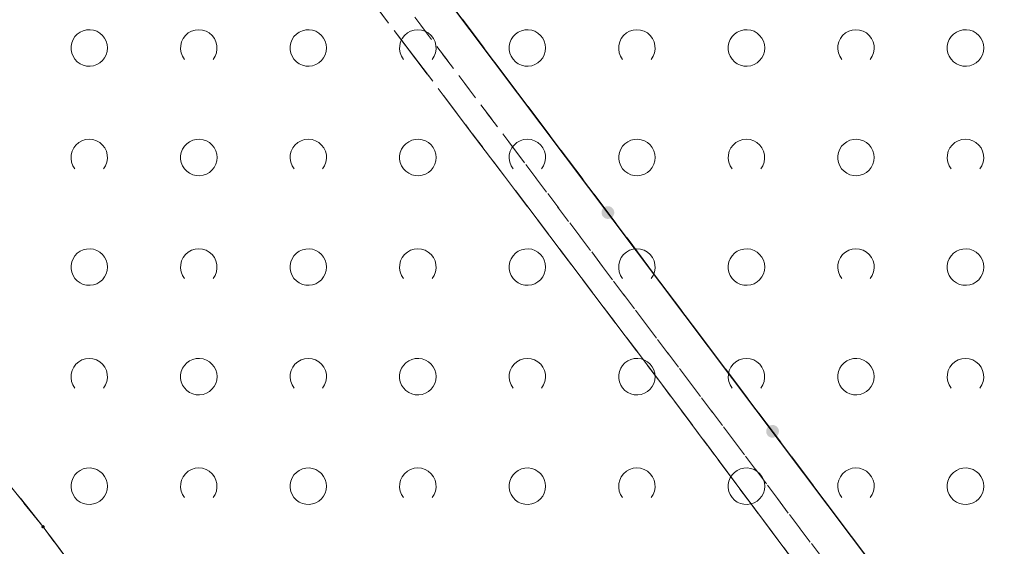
# Model space of a CAD drawing. Extents: x 5474185 to 5474933, y 5916077 to 5916824.
# Tile 35 of 256: x 5474306 to 5474333, y 5916579 to 5916593. Entities that reach past the tile are written whole.
import ezdxf

# ---------------------------------------------------------------- set-up
doc = ezdxf.new("R2010")
doc.units = 0
for name, pattern in [('PRZER1-1', [1, 0.5, -0.5]), ('PRZER2-1', [1.5, 1, -0.5]), ('PRZER3-1', [2, 1.5, -0.5])]:
    doc.linetypes.add(name, pattern=pattern)
for name, color, linetype, lineweight in [('GEPPGD', 253, 'CONTINUOUS', 18), ('GESDZI', 253, 'CONTINUOUS', 18), ('GESKKL', 253, 'CONTINUOUS', 18), ('GESUZY', 253, 'CONTINUOUS', 18), ('GSLKOG', 253, 'CONTINUOUS', 35), ('GSSTZI', 254, 'CONTINUOUS', 18), ('GSSZAD', 254, 'CONTINUOUS', 18), ('GSSZSN', 254, 'CONTINUOUS', 18)]:
    doc.layers.add(name, color=color, linetype=linetype, lineweight=lineweight)

msp = doc.modelspace()

# ---------------------------------------------------------------- hatches: boundary and pattern name
at = {"layer": 'GEPPGD'}
msp.add_hatch(color=256, dxfattribs=at).paths.add_polyline_path([(5474307.08, 5916579.115), (5474307.066094, 5916579.117202), (5474307.05355, 5916579.123594), (5474307.043594, 5916579.13355), (5474307.037202, 5916579.146094), (5474307.035, 5916579.16), (5474307.037202, 5916579.173906), (5474307.043594, 5916579.18645), (5474307.05355, 5916579.196406), (5474307.066094, 5916579.202798), (5474307.08, 5916579.205), (5474307.093906, 5916579.202798), (5474307.10645, 5916579.196406), (5474307.116406, 5916579.18645), (5474307.122798, 5916579.173906), (5474307.125, 5916579.16), (5474307.122798, 5916579.146094), (5474307.116406, 5916579.13355), (5474307.10645, 5916579.123594), (5474307.093906, 5916579.117202)])
at = {"layer": 'GSLKOG'}
for points in [[(5474322.571227, 5916587.591293), (5474322.525545, 5916587.591717), (5474322.48153, 5916587.603951), (5474322.44218, 5916587.62716), (5474322.410178, 5916587.659763), (5474322.387705, 5916587.699537), (5474322.376293, 5916587.743773), (5474322.376717, 5916587.789455), (5474322.388951, 5916587.83347), (5474322.41216, 5916587.87282), (5474322.444763, 5916587.904822), (5474322.484537, 5916587.927295), (5474322.528773, 5916587.938707), (5474322.574455, 5916587.938283), (5474322.61847, 5916587.926049), (5474322.65782, 5916587.90284), (5474322.689822, 5916587.870237), (5474322.712295, 5916587.830463), (5474322.723707, 5916587.786227), (5474322.723283, 5916587.740545), (5474322.711049, 5916587.69653), (5474322.68784, 5916587.65718), (5474322.655237, 5916587.625178), (5474322.615463, 5916587.602705)], [(5474322.571227, 5916587.591293), (5474322.525545, 5916587.591717), (5474322.48153, 5916587.603951), (5474322.44218, 5916587.62716), (5474322.410178, 5916587.659763), (5474322.387705, 5916587.699537), (5474322.376293, 5916587.743773), (5474322.376717, 5916587.789455), (5474322.388951, 5916587.83347), (5474322.41216, 5916587.87282), (5474322.444763, 5916587.904822), (5474322.484537, 5916587.927295), (5474322.528773, 5916587.938707), (5474322.574455, 5916587.938283), (5474322.61847, 5916587.926049), (5474322.65782, 5916587.90284), (5474322.689822, 5916587.870237), (5474322.712295, 5916587.830463), (5474322.723707, 5916587.786227), (5474322.723283, 5916587.740545), (5474322.711049, 5916587.69653), (5474322.68784, 5916587.65718), (5474322.655237, 5916587.625178), (5474322.615463, 5916587.602705)], [(5474327.081405, 5916581.598939), (5474327.035723, 5916581.599363), (5474326.991708, 5916581.611598), (5474326.952358, 5916581.634807), (5474326.920356, 5916581.667409), (5474326.897883, 5916581.707183), (5474326.88647, 5916581.75142), (5474326.886894, 5916581.797102), (5474326.899129, 5916581.841117), (5474326.922338, 5916581.880467), (5474326.95494, 5916581.912468), (5474326.994714, 5916581.934941), (5474327.038951, 5916581.946354), (5474327.084632, 5916581.94593), (5474327.128648, 5916581.933696), (5474327.167998, 5916581.910487), (5474327.199999, 5916581.877884), (5474327.222472, 5916581.83811), (5474327.233885, 5916581.793874), (5474327.233461, 5916581.748192), (5474327.221227, 5916581.704177), (5474327.198018, 5916581.664827), (5474327.165415, 5916581.632825), (5474327.125641, 5916581.610352)], [(5474327.081405, 5916581.598939), (5474327.035723, 5916581.599363), (5474326.991708, 5916581.611598), (5474326.952358, 5916581.634807), (5474326.920356, 5916581.667409), (5474326.897883, 5916581.707183), (5474326.88647, 5916581.75142), (5474326.886894, 5916581.797102), (5474326.899129, 5916581.841117), (5474326.922338, 5916581.880467), (5474326.95494, 5916581.912468), (5474326.994714, 5916581.934941), (5474327.038951, 5916581.946354), (5474327.084632, 5916581.94593), (5474327.128648, 5916581.933696), (5474327.167998, 5916581.910487), (5474327.199999, 5916581.877884), (5474327.222472, 5916581.83811), (5474327.233885, 5916581.793874), (5474327.233461, 5916581.748192), (5474327.221227, 5916581.704177), (5474327.198018, 5916581.664827), (5474327.165415, 5916581.632825), (5474327.125641, 5916581.610352)]]:
    msp.add_hatch(color=256, dxfattribs=at).paths.add_polyline_path(points)

# ---------------------------------------------------------------- linework, layer by layer
at = {"layer": 'GESDZI', "linetype": 'Continuous', "lineweight": 13}
for p, q in [((5474307.08, 5916579.16, 10.22), (5474272.74, 5916621.91, 10.22)), ((5474272.74, 5916621.91, 10.22), (5474307.08, 5916579.16, 10.22)), ((5474342.29, 5916532.08, 10.22), (5474307.08, 5916579.16, 10.22)), ((5474307.08, 5916579.16, 10.22), (5474342.29, 5916532.08, 10.22))]:
    msp.add_line(p, q, dxfattribs=at)
at = {"layer": 'GESDZI', "linetype": 'Continuous', "lineweight": 13, "elevation": 10.22, "flags": 128}
msp.add_lwpolyline([(5474443.69, 5916646.04), (5474393.53, 5916708.46), (5474352.63, 5916757.58), (5474351.73, 5916758.9), (5474246, 5916681.43), (5474241.05, 5916671.19), (5474244.02, 5916663.45), (5474255.17, 5916645.95), (5474272.74, 5916621.91), (5474307.08, 5916579.16), (5474342.29, 5916532.08), (5474455.96, 5916630.15), (5474443.69, 5916646.04)], close=True, dxfattribs=at)
at = {"layer": 'GESKKL', "linetype": 'PRZER3-1', "lineweight": 13}
for p, q in [((5474272.74, 5916621.91, 10.06), (5474307.08, 5916579.16, 10.06)), ((5474308.4, 5916603.72, 10.06), (5474318.81, 5916589.96, 10.06)), ((5474318.81, 5916589.96, 10.06), (5474308.4, 5916603.72, 10.06)), ((5474318.81, 5916589.96, 10.06), (5474323.97, 5916583.14, 10.06)), ((5474323.97, 5916583.14, 10.06), (5474318.81, 5916589.96, 10.06)), ((5474323.97, 5916583.14, 10.06), (5474332.45, 5916571.78, 10.06)), ((5474332.45, 5916571.78, 10.06), (5474323.97, 5916583.14, 10.06)), ((5474307.08, 5916579.16, 10.06), (5474342.29, 5916532.08, 10.06))]:
    msp.add_line(p, q, dxfattribs=at)
at = {"layer": 'GESUZY', "linetype": 'PRZER1-1', "lineweight": 13}
for p, q in [((5474272.74, 5916621.91, 10.08), (5474307.08, 5916579.16, 10.08)), ((5474307.08, 5916579.16, 10.08), (5474272.74, 5916621.91, 10.08)), ((5474319.97, 5916589.52, 10.08), (5474308.99, 5916604.08, 10.08)), ((5474308.99, 5916604.08, 10.08), (5474319.97, 5916589.52, 10.08)), ((5474318.81, 5916589.96, 10.08), (5474308.4, 5916603.72, 10.08)), ((5474308.4, 5916603.72, 10.08), (5474318.81, 5916589.96, 10.08)), ((5474323.97, 5916583.14, 10.08), (5474318.81, 5916589.96, 10.08)), ((5474318.81, 5916589.96, 10.08), (5474323.97, 5916583.14, 10.08)), ((5474333.24, 5916571.91, 10.08), (5474319.97, 5916589.52, 10.08)), ((5474319.97, 5916589.52, 10.08), (5474333.24, 5916571.91, 10.08)), ((5474332.45, 5916571.78, 10.08), (5474323.97, 5916583.14, 10.08)), ((5474323.97, 5916583.14, 10.08), (5474332.45, 5916571.78, 10.08)), ((5474307.08, 5916579.16, 10.08), (5474342.29, 5916532.08, 10.08)), ((5474342.29, 5916532.08, 10.08), (5474307.08, 5916579.16, 10.08))]:
    msp.add_line(p, q, dxfattribs=at)
at = {"layer": 'GSLKOG', "linetype": 'Continuous', "lineweight": 30}
msp.add_line((5474329.99, 5916577.88, 10.18), (5474315.11, 5916597.65, 10.18), dxfattribs=at)
at = {"layer": 'GSSTZI', "linetype": 'PRZER2-1', "lineweight": 13}
msp.add_line((5474329.99, 5916577.88, 10.1), (5474315.11, 5916597.65, 10.1), dxfattribs=at)
at = {"layer": 'GSSZAD', "elevation": 10.1, "flags": 128}
for points in [[(5474308.845, 5916592.271005), (5474308.835964, 5916592.365631), (5474308.809184, 5916592.456836), (5474308.765627, 5916592.541325), (5474308.706867, 5916592.616045), (5474308.635028, 5916592.678293), (5474308.552708, 5916592.725821), (5474308.462879, 5916592.756911), (5474308.368791, 5916592.770439), (5474308.273843, 5916592.765916), (5474308.181466, 5916592.743505), (5474308.095, 5916592.704018), (5474308.01757, 5916592.64888), (5474307.951973, 5916592.580084), (5474307.900582, 5916592.500118), (5474307.865254, 5916592.411871), (5474307.847264, 5916592.318533), (5474307.847264, 5916592.223477), (5474307.865254, 5916592.130139), (5474307.900582, 5916592.041892), (5474307.951973, 5916591.961926), (5474308.01757, 5916591.89313), (5474308.095, 5916591.837992), (5474308.181466, 5916591.798505), (5474308.273843, 5916591.776094), (5474308.368791, 5916591.771571), (5474308.462879, 5916591.785099), (5474308.552708, 5916591.816189), (5474308.635028, 5916591.863717), (5474308.706867, 5916591.925965), (5474308.765627, 5916592.000685), (5474308.809184, 5916592.085174), (5474308.835964, 5916592.176379), (5474308.845, 5916592.271005)], [(5474314.845, 5916592.271005), (5474314.835964, 5916592.365631), (5474314.809184, 5916592.456836), (5474314.765627, 5916592.541325), (5474314.706867, 5916592.616045), (5474314.635028, 5916592.678293), (5474314.552708, 5916592.725821), (5474314.462879, 5916592.756911), (5474314.368791, 5916592.770439), (5474314.273843, 5916592.765916), (5474314.181466, 5916592.743505), (5474314.095, 5916592.704018), (5474314.01757, 5916592.64888), (5474313.951973, 5916592.580084), (5474313.900582, 5916592.500118), (5474313.865254, 5916592.411871), (5474313.847264, 5916592.318533), (5474313.847264, 5916592.223477), (5474313.865254, 5916592.130139), (5474313.900582, 5916592.041892), (5474313.951973, 5916591.961926), (5474314.01757, 5916591.89313), (5474314.095, 5916591.837992), (5474314.181466, 5916591.798505), (5474314.273843, 5916591.776094), (5474314.368791, 5916591.771571), (5474314.462879, 5916591.785099), (5474314.552708, 5916591.816189), (5474314.635028, 5916591.863717), (5474314.706867, 5916591.925965), (5474314.765627, 5916592.000685), (5474314.809184, 5916592.085174), (5474314.835964, 5916592.176379), (5474314.845, 5916592.271005)], [(5474320.845, 5916592.271005), (5474320.835964, 5916592.365631), (5474320.809184, 5916592.456836), (5474320.765627, 5916592.541325), (5474320.706867, 5916592.616045), (5474320.635028, 5916592.678293), (5474320.552708, 5916592.725821), (5474320.462879, 5916592.756911), (5474320.368791, 5916592.770439), (5474320.273843, 5916592.765916), (5474320.181466, 5916592.743505), (5474320.095, 5916592.704018), (5474320.01757, 5916592.64888), (5474319.951973, 5916592.580084), (5474319.900582, 5916592.500118), (5474319.865254, 5916592.411871), (5474319.847264, 5916592.318533), (5474319.847264, 5916592.223477), (5474319.865254, 5916592.130139), (5474319.900582, 5916592.041892), (5474319.951973, 5916591.961926), (5474320.01757, 5916591.89313), (5474320.095, 5916591.837992), (5474320.181466, 5916591.798505), (5474320.273843, 5916591.776094), (5474320.368791, 5916591.771571), (5474320.462879, 5916591.785099), (5474320.552708, 5916591.816189), (5474320.635028, 5916591.863717), (5474320.706867, 5916591.925965), (5474320.765627, 5916592.000685), (5474320.809184, 5916592.085174), (5474320.835964, 5916592.176379), (5474320.845, 5916592.271005)], [(5474326.845, 5916592.271005), (5474326.835964, 5916592.365631), (5474326.809184, 5916592.456836), (5474326.765627, 5916592.541325), (5474326.706867, 5916592.616045), (5474326.635028, 5916592.678293), (5474326.552708, 5916592.725821), (5474326.462879, 5916592.756911), (5474326.368791, 5916592.770439), (5474326.273843, 5916592.765916), (5474326.181466, 5916592.743505), (5474326.095, 5916592.704018), (5474326.01757, 5916592.64888), (5474325.951973, 5916592.580084), (5474325.900582, 5916592.500118), (5474325.865254, 5916592.411871), (5474325.847264, 5916592.318533), (5474325.847264, 5916592.223477), (5474325.865254, 5916592.130139), (5474325.900582, 5916592.041892), (5474325.951973, 5916591.961926), (5474326.01757, 5916591.89313), (5474326.095, 5916591.837992), (5474326.181466, 5916591.798505), (5474326.273843, 5916591.776094), (5474326.368791, 5916591.771571), (5474326.462879, 5916591.785099), (5474326.552708, 5916591.816189), (5474326.635028, 5916591.863717), (5474326.706867, 5916591.925965), (5474326.765627, 5916592.000685), (5474326.809184, 5916592.085174), (5474326.835964, 5916592.176379), (5474326.845, 5916592.271005)], [(5474332.845, 5916592.271005), (5474332.835964, 5916592.365631), (5474332.809184, 5916592.456836), (5474332.765627, 5916592.541325), (5474332.706867, 5916592.616045), (5474332.635028, 5916592.678293), (5474332.552708, 5916592.725821), (5474332.462879, 5916592.756911), (5474332.368791, 5916592.770439), (5474332.273843, 5916592.765916), (5474332.181466, 5916592.743505), (5474332.095, 5916592.704018), (5474332.01757, 5916592.64888), (5474331.951973, 5916592.580084), (5474331.900582, 5916592.500118), (5474331.865254, 5916592.411871), (5474331.847264, 5916592.318533), (5474331.847264, 5916592.223477), (5474331.865254, 5916592.130139), (5474331.900582, 5916592.041892), (5474331.951973, 5916591.961926), (5474332.01757, 5916591.89313), (5474332.095, 5916591.837992), (5474332.181466, 5916591.798505), (5474332.273843, 5916591.776094), (5474332.368791, 5916591.771571), (5474332.462879, 5916591.785099), (5474332.552708, 5916591.816189), (5474332.635028, 5916591.863717), (5474332.706867, 5916591.925965), (5474332.765627, 5916592.000685), (5474332.809184, 5916592.085174), (5474332.835964, 5916592.176379), (5474332.845, 5916592.271005)], [(5474311.845, 5916589.271005), (5474311.835964, 5916589.365631), (5474311.809184, 5916589.456836), (5474311.765627, 5916589.541325), (5474311.706867, 5916589.616045), (5474311.635028, 5916589.678293), (5474311.552708, 5916589.725821), (5474311.462879, 5916589.756911), (5474311.368791, 5916589.770439), (5474311.273843, 5916589.765916), (5474311.181466, 5916589.743505), (5474311.095, 5916589.704018), (5474311.01757, 5916589.64888), (5474310.951973, 5916589.580084), (5474310.900582, 5916589.500118), (5474310.865254, 5916589.411871), (5474310.847264, 5916589.318533), (5474310.847264, 5916589.223477), (5474310.865254, 5916589.130139), (5474310.900582, 5916589.041892), (5474310.951973, 5916588.961926), (5474311.01757, 5916588.89313), (5474311.095, 5916588.837992), (5474311.181466, 5916588.798505), (5474311.273843, 5916588.776094), (5474311.368791, 5916588.771571), (5474311.462879, 5916588.785099), (5474311.552708, 5916588.816189), (5474311.635028, 5916588.863717), (5474311.706867, 5916588.925965), (5474311.765627, 5916589.000685), (5474311.809184, 5916589.085174), (5474311.835964, 5916589.176379), (5474311.845, 5916589.271005)], [(5474317.845, 5916589.271005), (5474317.835964, 5916589.365631), (5474317.809184, 5916589.456836), (5474317.765627, 5916589.541325), (5474317.706867, 5916589.616045), (5474317.635028, 5916589.678293), (5474317.552708, 5916589.725821), (5474317.462879, 5916589.756911), (5474317.368791, 5916589.770439), (5474317.273843, 5916589.765916), (5474317.181466, 5916589.743505), (5474317.095, 5916589.704018), (5474317.01757, 5916589.64888), (5474316.951973, 5916589.580084), (5474316.900582, 5916589.500118), (5474316.865254, 5916589.411871), (5474316.847264, 5916589.318533), (5474316.847264, 5916589.223477), (5474316.865254, 5916589.130139), (5474316.900582, 5916589.041892), (5474316.951973, 5916588.961926), (5474317.01757, 5916588.89313), (5474317.095, 5916588.837992), (5474317.181466, 5916588.798505), (5474317.273843, 5916588.776094), (5474317.368791, 5916588.771571), (5474317.462879, 5916588.785099), (5474317.552708, 5916588.816189), (5474317.635028, 5916588.863717), (5474317.706867, 5916588.925965), (5474317.765627, 5916589.000685), (5474317.809184, 5916589.085174), (5474317.835964, 5916589.176379), (5474317.845, 5916589.271005)], [(5474323.845, 5916589.271005), (5474323.835964, 5916589.365631), (5474323.809184, 5916589.456836), (5474323.765627, 5916589.541325), (5474323.706867, 5916589.616045), (5474323.635028, 5916589.678293), (5474323.552708, 5916589.725821), (5474323.462879, 5916589.756911), (5474323.368791, 5916589.770439), (5474323.273843, 5916589.765916), (5474323.181466, 5916589.743505), (5474323.095, 5916589.704018), (5474323.01757, 5916589.64888), (5474322.951973, 5916589.580084), (5474322.900582, 5916589.500118), (5474322.865254, 5916589.411871), (5474322.847264, 5916589.318533), (5474322.847264, 5916589.223477), (5474322.865254, 5916589.130139), (5474322.900582, 5916589.041892), (5474322.951973, 5916588.961926), (5474323.01757, 5916588.89313), (5474323.095, 5916588.837992), (5474323.181466, 5916588.798505), (5474323.273843, 5916588.776094), (5474323.368791, 5916588.771571), (5474323.462879, 5916588.785099), (5474323.552708, 5916588.816189), (5474323.635028, 5916588.863717), (5474323.706867, 5916588.925965), (5474323.765627, 5916589.000685), (5474323.809184, 5916589.085174), (5474323.835964, 5916589.176379), (5474323.845, 5916589.271005)], [(5474329.845, 5916589.271005), (5474329.835964, 5916589.365631), (5474329.809184, 5916589.456836), (5474329.765627, 5916589.541325), (5474329.706867, 5916589.616045), (5474329.635028, 5916589.678293), (5474329.552708, 5916589.725821), (5474329.462879, 5916589.756911), (5474329.368791, 5916589.770439), (5474329.273843, 5916589.765916), (5474329.181466, 5916589.743505), (5474329.095, 5916589.704018), (5474329.01757, 5916589.64888), (5474328.951973, 5916589.580084), (5474328.900582, 5916589.500118), (5474328.865254, 5916589.411871), (5474328.847264, 5916589.318533), (5474328.847264, 5916589.223477), (5474328.865254, 5916589.130139), (5474328.900582, 5916589.041892), (5474328.951973, 5916588.961926), (5474329.01757, 5916588.89313), (5474329.095, 5916588.837992), (5474329.181466, 5916588.798505), (5474329.273843, 5916588.776094), (5474329.368791, 5916588.771571), (5474329.462879, 5916588.785099), (5474329.552708, 5916588.816189), (5474329.635028, 5916588.863717), (5474329.706867, 5916588.925965), (5474329.765627, 5916589.000685), (5474329.809184, 5916589.085174), (5474329.835964, 5916589.176379), (5474329.845, 5916589.271005)], [(5474308.845, 5916586.271005), (5474308.835964, 5916586.365631), (5474308.809184, 5916586.456836), (5474308.765627, 5916586.541325), (5474308.706867, 5916586.616045), (5474308.635028, 5916586.678293), (5474308.552708, 5916586.725821), (5474308.462879, 5916586.756911), (5474308.368791, 5916586.770439), (5474308.273843, 5916586.765916), (5474308.181466, 5916586.743505), (5474308.095, 5916586.704018), (5474308.01757, 5916586.64888), (5474307.951973, 5916586.580084), (5474307.900582, 5916586.500118), (5474307.865254, 5916586.411871), (5474307.847264, 5916586.318533), (5474307.847264, 5916586.223477), (5474307.865254, 5916586.130139), (5474307.900582, 5916586.041892), (5474307.951973, 5916585.961926), (5474308.01757, 5916585.89313), (5474308.095, 5916585.837992), (5474308.181466, 5916585.798505), (5474308.273843, 5916585.776094), (5474308.368791, 5916585.771571), (5474308.462879, 5916585.785099), (5474308.552708, 5916585.816189), (5474308.635028, 5916585.863717), (5474308.706867, 5916585.925965), (5474308.765627, 5916586.000685), (5474308.809184, 5916586.085174), (5474308.835964, 5916586.176379), (5474308.845, 5916586.271005)], [(5474314.845, 5916586.271005), (5474314.835964, 5916586.365631), (5474314.809184, 5916586.456836), (5474314.765627, 5916586.541325), (5474314.706867, 5916586.616045), (5474314.635028, 5916586.678293), (5474314.552708, 5916586.725821), (5474314.462879, 5916586.756911), (5474314.368791, 5916586.770439), (5474314.273843, 5916586.765916), (5474314.181466, 5916586.743505), (5474314.095, 5916586.704018), (5474314.01757, 5916586.64888), (5474313.951973, 5916586.580084), (5474313.900582, 5916586.500118), (5474313.865254, 5916586.411871), (5474313.847264, 5916586.318533), (5474313.847264, 5916586.223477), (5474313.865254, 5916586.130139), (5474313.900582, 5916586.041892), (5474313.951973, 5916585.961926), (5474314.01757, 5916585.89313), (5474314.095, 5916585.837992), (5474314.181466, 5916585.798505), (5474314.273843, 5916585.776094), (5474314.368791, 5916585.771571), (5474314.462879, 5916585.785099), (5474314.552708, 5916585.816189), (5474314.635028, 5916585.863717), (5474314.706867, 5916585.925965), (5474314.765627, 5916586.000685), (5474314.809184, 5916586.085174), (5474314.835964, 5916586.176379), (5474314.845, 5916586.271005)], [(5474320.845, 5916586.271005), (5474320.835964, 5916586.365631), (5474320.809184, 5916586.456836), (5474320.765627, 5916586.541325), (5474320.706867, 5916586.616045), (5474320.635028, 5916586.678293), (5474320.552708, 5916586.725821), (5474320.462879, 5916586.756911), (5474320.368791, 5916586.770439), (5474320.273843, 5916586.765916), (5474320.181466, 5916586.743505), (5474320.095, 5916586.704018), (5474320.01757, 5916586.64888), (5474319.951973, 5916586.580084), (5474319.900582, 5916586.500118), (5474319.865254, 5916586.411871), (5474319.847264, 5916586.318533), (5474319.847264, 5916586.223477), (5474319.865254, 5916586.130139), (5474319.900582, 5916586.041892), (5474319.951973, 5916585.961926), (5474320.01757, 5916585.89313), (5474320.095, 5916585.837992), (5474320.181466, 5916585.798505), (5474320.273843, 5916585.776094), (5474320.368791, 5916585.771571), (5474320.462879, 5916585.785099), (5474320.552708, 5916585.816189), (5474320.635028, 5916585.863717), (5474320.706867, 5916585.925965), (5474320.765627, 5916586.000685), (5474320.809184, 5916586.085174), (5474320.835964, 5916586.176379), (5474320.845, 5916586.271005)], [(5474326.845, 5916586.271005), (5474326.835964, 5916586.365631), (5474326.809184, 5916586.456836), (5474326.765627, 5916586.541325), (5474326.706867, 5916586.616045), (5474326.635028, 5916586.678293), (5474326.552708, 5916586.725821), (5474326.462879, 5916586.756911), (5474326.368791, 5916586.770439), (5474326.273843, 5916586.765916), (5474326.181466, 5916586.743505), (5474326.095, 5916586.704018), (5474326.01757, 5916586.64888), (5474325.951973, 5916586.580084), (5474325.900582, 5916586.500118), (5474325.865254, 5916586.411871), (5474325.847264, 5916586.318533), (5474325.847264, 5916586.223477), (5474325.865254, 5916586.130139), (5474325.900582, 5916586.041892), (5474325.951973, 5916585.961926), (5474326.01757, 5916585.89313), (5474326.095, 5916585.837992), (5474326.181466, 5916585.798505), (5474326.273843, 5916585.776094), (5474326.368791, 5916585.771571), (5474326.462879, 5916585.785099), (5474326.552708, 5916585.816189), (5474326.635028, 5916585.863717), (5474326.706867, 5916585.925965), (5474326.765627, 5916586.000685), (5474326.809184, 5916586.085174), (5474326.835964, 5916586.176379), (5474326.845, 5916586.271005)], [(5474332.845, 5916586.271005), (5474332.835964, 5916586.365631), (5474332.809184, 5916586.456836), (5474332.765627, 5916586.541325), (5474332.706867, 5916586.616045), (5474332.635028, 5916586.678293), (5474332.552708, 5916586.725821), (5474332.462879, 5916586.756911), (5474332.368791, 5916586.770439), (5474332.273843, 5916586.765916), (5474332.181466, 5916586.743505), (5474332.095, 5916586.704018), (5474332.01757, 5916586.64888), (5474331.951973, 5916586.580084), (5474331.900582, 5916586.500118), (5474331.865254, 5916586.411871), (5474331.847264, 5916586.318533), (5474331.847264, 5916586.223477), (5474331.865254, 5916586.130139), (5474331.900582, 5916586.041892), (5474331.951973, 5916585.961926), (5474332.01757, 5916585.89313), (5474332.095, 5916585.837992), (5474332.181466, 5916585.798505), (5474332.273843, 5916585.776094), (5474332.368791, 5916585.771571), (5474332.462879, 5916585.785099), (5474332.552708, 5916585.816189), (5474332.635028, 5916585.863717), (5474332.706867, 5916585.925965), (5474332.765627, 5916586.000685), (5474332.809184, 5916586.085174), (5474332.835964, 5916586.176379), (5474332.845, 5916586.271005)], [(5474311.845, 5916583.271005), (5474311.835964, 5916583.365631), (5474311.809184, 5916583.456836), (5474311.765627, 5916583.541325), (5474311.706867, 5916583.616045), (5474311.635028, 5916583.678293), (5474311.552708, 5916583.725821), (5474311.462879, 5916583.756911), (5474311.368791, 5916583.770439), (5474311.273843, 5916583.765916), (5474311.181466, 5916583.743505), (5474311.095, 5916583.704018), (5474311.01757, 5916583.64888), (5474310.951973, 5916583.580084), (5474310.900582, 5916583.500118), (5474310.865254, 5916583.411871), (5474310.847264, 5916583.318533), (5474310.847264, 5916583.223477), (5474310.865254, 5916583.130139), (5474310.900582, 5916583.041892), (5474310.951973, 5916582.961926), (5474311.01757, 5916582.89313), (5474311.095, 5916582.837992), (5474311.181466, 5916582.798505), (5474311.273843, 5916582.776094), (5474311.368791, 5916582.771571), (5474311.462879, 5916582.785099), (5474311.552708, 5916582.816189), (5474311.635028, 5916582.863717), (5474311.706867, 5916582.925965), (5474311.765627, 5916583.000685), (5474311.809184, 5916583.085174), (5474311.835964, 5916583.176379), (5474311.845, 5916583.271005)], [(5474317.845, 5916583.271005), (5474317.835964, 5916583.365631), (5474317.809184, 5916583.456836), (5474317.765627, 5916583.541325), (5474317.706867, 5916583.616045), (5474317.635028, 5916583.678293), (5474317.552708, 5916583.725821), (5474317.462879, 5916583.756911), (5474317.368791, 5916583.770439), (5474317.273843, 5916583.765916), (5474317.181466, 5916583.743505), (5474317.095, 5916583.704018), (5474317.01757, 5916583.64888), (5474316.951973, 5916583.580084), (5474316.900582, 5916583.500118), (5474316.865254, 5916583.411871), (5474316.847264, 5916583.318533), (5474316.847264, 5916583.223477), (5474316.865254, 5916583.130139), (5474316.900582, 5916583.041892), (5474316.951973, 5916582.961926), (5474317.01757, 5916582.89313), (5474317.095, 5916582.837992), (5474317.181466, 5916582.798505), (5474317.273843, 5916582.776094), (5474317.368791, 5916582.771571), (5474317.462879, 5916582.785099), (5474317.552708, 5916582.816189), (5474317.635028, 5916582.863717), (5474317.706867, 5916582.925965), (5474317.765627, 5916583.000685), (5474317.809184, 5916583.085174), (5474317.835964, 5916583.176379), (5474317.845, 5916583.271005)], [(5474323.845, 5916583.271005), (5474323.835964, 5916583.365631), (5474323.809184, 5916583.456836), (5474323.765627, 5916583.541325), (5474323.706867, 5916583.616045), (5474323.635028, 5916583.678293), (5474323.552708, 5916583.725821), (5474323.462879, 5916583.756911), (5474323.368791, 5916583.770439), (5474323.273843, 5916583.765916), (5474323.181466, 5916583.743505), (5474323.095, 5916583.704018), (5474323.01757, 5916583.64888), (5474322.951973, 5916583.580084), (5474322.900582, 5916583.500118), (5474322.865254, 5916583.411871), (5474322.847264, 5916583.318533), (5474322.847264, 5916583.223477), (5474322.865254, 5916583.130139), (5474322.900582, 5916583.041892), (5474322.951973, 5916582.961926), (5474323.01757, 5916582.89313), (5474323.095, 5916582.837992), (5474323.181466, 5916582.798505), (5474323.273843, 5916582.776094), (5474323.368791, 5916582.771571), (5474323.462879, 5916582.785099), (5474323.552708, 5916582.816189), (5474323.635028, 5916582.863717), (5474323.706867, 5916582.925965), (5474323.765627, 5916583.000685), (5474323.809184, 5916583.085174), (5474323.835964, 5916583.176379), (5474323.845, 5916583.271005)], [(5474329.845, 5916583.271005), (5474329.835964, 5916583.365631), (5474329.809184, 5916583.456836), (5474329.765627, 5916583.541325), (5474329.706867, 5916583.616045), (5474329.635028, 5916583.678293), (5474329.552708, 5916583.725821), (5474329.462879, 5916583.756911), (5474329.368791, 5916583.770439), (5474329.273843, 5916583.765916), (5474329.181466, 5916583.743505), (5474329.095, 5916583.704018), (5474329.01757, 5916583.64888), (5474328.951973, 5916583.580084), (5474328.900582, 5916583.500118), (5474328.865254, 5916583.411871), (5474328.847264, 5916583.318533), (5474328.847264, 5916583.223477), (5474328.865254, 5916583.130139), (5474328.900582, 5916583.041892), (5474328.951973, 5916582.961926), (5474329.01757, 5916582.89313), (5474329.095, 5916582.837992), (5474329.181466, 5916582.798505), (5474329.273843, 5916582.776094), (5474329.368791, 5916582.771571), (5474329.462879, 5916582.785099), (5474329.552708, 5916582.816189), (5474329.635028, 5916582.863717), (5474329.706867, 5916582.925965), (5474329.765627, 5916583.000685), (5474329.809184, 5916583.085174), (5474329.835964, 5916583.176379), (5474329.845, 5916583.271005)], [(5474308.845, 5916580.271005), (5474308.835964, 5916580.365631), (5474308.809184, 5916580.456836), (5474308.765627, 5916580.541325), (5474308.706867, 5916580.616045), (5474308.635028, 5916580.678293), (5474308.552708, 5916580.725821), (5474308.462879, 5916580.756911), (5474308.368791, 5916580.770439), (5474308.273843, 5916580.765916), (5474308.181466, 5916580.743505), (5474308.095, 5916580.704018), (5474308.01757, 5916580.64888), (5474307.951973, 5916580.580084), (5474307.900582, 5916580.500118), (5474307.865254, 5916580.411871), (5474307.847264, 5916580.318533), (5474307.847264, 5916580.223477), (5474307.865254, 5916580.130139), (5474307.900582, 5916580.041892), (5474307.951973, 5916579.961926), (5474308.01757, 5916579.89313), (5474308.095, 5916579.837992), (5474308.181466, 5916579.798505), (5474308.273843, 5916579.776094), (5474308.368791, 5916579.771571), (5474308.462879, 5916579.785099), (5474308.552708, 5916579.816189), (5474308.635028, 5916579.863717), (5474308.706867, 5916579.925965), (5474308.765627, 5916580.000685), (5474308.809184, 5916580.085174), (5474308.835964, 5916580.176379), (5474308.845, 5916580.271005)], [(5474314.845, 5916580.271005), (5474314.835964, 5916580.365631), (5474314.809184, 5916580.456836), (5474314.765627, 5916580.541325), (5474314.706867, 5916580.616045), (5474314.635028, 5916580.678293), (5474314.552708, 5916580.725821), (5474314.462879, 5916580.756911), (5474314.368791, 5916580.770439), (5474314.273843, 5916580.765916), (5474314.181466, 5916580.743505), (5474314.095, 5916580.704018), (5474314.01757, 5916580.64888), (5474313.951973, 5916580.580084), (5474313.900582, 5916580.500118), (5474313.865254, 5916580.411871), (5474313.847264, 5916580.318533), (5474313.847264, 5916580.223477), (5474313.865254, 5916580.130139), (5474313.900582, 5916580.041892), (5474313.951973, 5916579.961926), (5474314.01757, 5916579.89313), (5474314.095, 5916579.837992), (5474314.181466, 5916579.798505), (5474314.273843, 5916579.776094), (5474314.368791, 5916579.771571), (5474314.462879, 5916579.785099), (5474314.552708, 5916579.816189), (5474314.635028, 5916579.863717), (5474314.706867, 5916579.925965), (5474314.765627, 5916580.000685), (5474314.809184, 5916580.085174), (5474314.835964, 5916580.176379), (5474314.845, 5916580.271005)], [(5474320.845, 5916580.271005), (5474320.835964, 5916580.365631), (5474320.809184, 5916580.456836), (5474320.765627, 5916580.541325), (5474320.706867, 5916580.616045), (5474320.635028, 5916580.678293), (5474320.552708, 5916580.725821), (5474320.462879, 5916580.756911), (5474320.368791, 5916580.770439), (5474320.273843, 5916580.765916), (5474320.181466, 5916580.743505), (5474320.095, 5916580.704018), (5474320.01757, 5916580.64888), (5474319.951973, 5916580.580084), (5474319.900582, 5916580.500118), (5474319.865254, 5916580.411871), (5474319.847264, 5916580.318533), (5474319.847264, 5916580.223477), (5474319.865254, 5916580.130139), (5474319.900582, 5916580.041892), (5474319.951973, 5916579.961926), (5474320.01757, 5916579.89313), (5474320.095, 5916579.837992), (5474320.181466, 5916579.798505), (5474320.273843, 5916579.776094), (5474320.368791, 5916579.771571), (5474320.462879, 5916579.785099), (5474320.552708, 5916579.816189), (5474320.635028, 5916579.863717), (5474320.706867, 5916579.925965), (5474320.765627, 5916580.000685), (5474320.809184, 5916580.085174), (5474320.835964, 5916580.176379), (5474320.845, 5916580.271005)], [(5474326.845, 5916580.271005), (5474326.835964, 5916580.365631), (5474326.809184, 5916580.456836), (5474326.765627, 5916580.541325), (5474326.706867, 5916580.616045), (5474326.635028, 5916580.678293), (5474326.552708, 5916580.725821), (5474326.462879, 5916580.756911), (5474326.368791, 5916580.770439), (5474326.273843, 5916580.765916), (5474326.181466, 5916580.743505), (5474326.095, 5916580.704018), (5474326.01757, 5916580.64888), (5474325.951973, 5916580.580084), (5474325.900582, 5916580.500118), (5474325.865254, 5916580.411871), (5474325.847264, 5916580.318533), (5474325.847264, 5916580.223477), (5474325.865254, 5916580.130139), (5474325.900582, 5916580.041892), (5474325.951973, 5916579.961926), (5474326.01757, 5916579.89313), (5474326.095, 5916579.837992), (5474326.181466, 5916579.798505), (5474326.273843, 5916579.776094), (5474326.368791, 5916579.771571), (5474326.462879, 5916579.785099), (5474326.552708, 5916579.816189), (5474326.635028, 5916579.863717), (5474326.706867, 5916579.925965), (5474326.765627, 5916580.000685), (5474326.809184, 5916580.085174), (5474326.835964, 5916580.176379), (5474326.845, 5916580.271005)], [(5474332.845, 5916580.271005), (5474332.835964, 5916580.365631), (5474332.809184, 5916580.456836), (5474332.765627, 5916580.541325), (5474332.706867, 5916580.616045), (5474332.635028, 5916580.678293), (5474332.552708, 5916580.725821), (5474332.462879, 5916580.756911), (5474332.368791, 5916580.770439), (5474332.273843, 5916580.765916), (5474332.181466, 5916580.743505), (5474332.095, 5916580.704018), (5474332.01757, 5916580.64888), (5474331.951973, 5916580.580084), (5474331.900582, 5916580.500118), (5474331.865254, 5916580.411871), (5474331.847264, 5916580.318533), (5474331.847264, 5916580.223477), (5474331.865254, 5916580.130139), (5474331.900582, 5916580.041892), (5474331.951973, 5916579.961926), (5474332.01757, 5916579.89313), (5474332.095, 5916579.837992), (5474332.181466, 5916579.798505), (5474332.273843, 5916579.776094), (5474332.368791, 5916579.771571), (5474332.462879, 5916579.785099), (5474332.552708, 5916579.816189), (5474332.635028, 5916579.863717), (5474332.706867, 5916579.925965), (5474332.765627, 5916580.000685), (5474332.809184, 5916580.085174), (5474332.835964, 5916580.176379), (5474332.845, 5916580.271005)]]:
    msp.add_lwpolyline(points, close=True, dxfattribs=at)
for points in [[(5474310.954688, 5916591.958505), (5474310.899433, 5916592.044136), (5474310.862688, 5916592.139191), (5474310.84598, 5916592.239723), (5474310.850002, 5916592.341554), (5474310.874588, 5916592.440454), (5474310.918717, 5916592.532315), (5474310.980554, 5916592.61332), (5474311.057532, 5916592.680104), (5474311.146452, 5916592.729894), (5474311.24362, 5916592.760619), (5474311.345, 5916592.771005), (5474311.44638, 5916592.760619), (5474311.543548, 5916592.729894), (5474311.632468, 5916592.680104), (5474311.709446, 5916592.61332), (5474311.771283, 5916592.532315), (5474311.815412, 5916592.440454), (5474311.839998, 5916592.341554), (5474311.84402, 5916592.239723), (5474311.827312, 5916592.139191), (5474311.790567, 5916592.044136), (5474311.735312, 5916591.958505)], [(5474316.954688, 5916591.958505), (5474316.899433, 5916592.044136), (5474316.862688, 5916592.139191), (5474316.84598, 5916592.239723), (5474316.850002, 5916592.341554), (5474316.874588, 5916592.440454), (5474316.918717, 5916592.532315), (5474316.980554, 5916592.61332), (5474317.057532, 5916592.680104), (5474317.146452, 5916592.729894), (5474317.24362, 5916592.760619), (5474317.345, 5916592.771005), (5474317.44638, 5916592.760619), (5474317.543548, 5916592.729894), (5474317.632468, 5916592.680104), (5474317.709446, 5916592.61332), (5474317.771283, 5916592.532315), (5474317.815412, 5916592.440454), (5474317.839998, 5916592.341554), (5474317.84402, 5916592.239723), (5474317.827312, 5916592.139191), (5474317.790567, 5916592.044136), (5474317.735312, 5916591.958505)], [(5474322.954688, 5916591.958505), (5474322.899433, 5916592.044136), (5474322.862688, 5916592.139191), (5474322.84598, 5916592.239723), (5474322.850002, 5916592.341554), (5474322.874588, 5916592.440454), (5474322.918717, 5916592.532315), (5474322.980554, 5916592.61332), (5474323.057532, 5916592.680104), (5474323.146452, 5916592.729894), (5474323.24362, 5916592.760619), (5474323.345, 5916592.771005), (5474323.44638, 5916592.760619), (5474323.543548, 5916592.729894), (5474323.632468, 5916592.680104), (5474323.709446, 5916592.61332), (5474323.771283, 5916592.532315), (5474323.815412, 5916592.440454), (5474323.839998, 5916592.341554), (5474323.84402, 5916592.239723), (5474323.827312, 5916592.139191), (5474323.790567, 5916592.044136), (5474323.735312, 5916591.958505)], [(5474328.954688, 5916591.958505), (5474328.899433, 5916592.044136), (5474328.862688, 5916592.139191), (5474328.84598, 5916592.239723), (5474328.850002, 5916592.341554), (5474328.874588, 5916592.440454), (5474328.918717, 5916592.532315), (5474328.980554, 5916592.61332), (5474329.057532, 5916592.680104), (5474329.146452, 5916592.729894), (5474329.24362, 5916592.760619), (5474329.345, 5916592.771005), (5474329.44638, 5916592.760619), (5474329.543548, 5916592.729894), (5474329.632468, 5916592.680104), (5474329.709446, 5916592.61332), (5474329.771283, 5916592.532315), (5474329.815412, 5916592.440454), (5474329.839998, 5916592.341554), (5474329.84402, 5916592.239723), (5474329.827312, 5916592.139191), (5474329.790567, 5916592.044136), (5474329.735312, 5916591.958505)], [(5474307.954688, 5916588.958505), (5474307.899433, 5916589.044136), (5474307.862688, 5916589.139191), (5474307.84598, 5916589.239723), (5474307.850002, 5916589.341554), (5474307.874588, 5916589.440454), (5474307.918717, 5916589.532315), (5474307.980554, 5916589.61332), (5474308.057532, 5916589.680104), (5474308.146452, 5916589.729894), (5474308.24362, 5916589.760619), (5474308.345, 5916589.771005), (5474308.44638, 5916589.760619), (5474308.543548, 5916589.729894), (5474308.632468, 5916589.680104), (5474308.709446, 5916589.61332), (5474308.771283, 5916589.532315), (5474308.815412, 5916589.440454), (5474308.839998, 5916589.341554), (5474308.84402, 5916589.239723), (5474308.827312, 5916589.139191), (5474308.790567, 5916589.044136), (5474308.735312, 5916588.958505)], [(5474313.954688, 5916588.958505), (5474313.899433, 5916589.044136), (5474313.862688, 5916589.139191), (5474313.84598, 5916589.239723), (5474313.850002, 5916589.341554), (5474313.874588, 5916589.440454), (5474313.918717, 5916589.532315), (5474313.980554, 5916589.61332), (5474314.057532, 5916589.680104), (5474314.146452, 5916589.729894), (5474314.24362, 5916589.760619), (5474314.345, 5916589.771005), (5474314.44638, 5916589.760619), (5474314.543548, 5916589.729894), (5474314.632468, 5916589.680104), (5474314.709446, 5916589.61332), (5474314.771283, 5916589.532315), (5474314.815412, 5916589.440454), (5474314.839998, 5916589.341554), (5474314.84402, 5916589.239723), (5474314.827312, 5916589.139191), (5474314.790567, 5916589.044136), (5474314.735312, 5916588.958505)], [(5474319.954688, 5916588.958505), (5474319.899433, 5916589.044136), (5474319.862688, 5916589.139191), (5474319.84598, 5916589.239723), (5474319.850002, 5916589.341554), (5474319.874588, 5916589.440454), (5474319.918717, 5916589.532315), (5474319.980554, 5916589.61332), (5474320.057532, 5916589.680104), (5474320.146452, 5916589.729894), (5474320.24362, 5916589.760619), (5474320.345, 5916589.771005), (5474320.44638, 5916589.760619), (5474320.543548, 5916589.729894), (5474320.632468, 5916589.680104), (5474320.709446, 5916589.61332), (5474320.771283, 5916589.532315), (5474320.815412, 5916589.440454), (5474320.839998, 5916589.341554), (5474320.84402, 5916589.239723), (5474320.827312, 5916589.139191), (5474320.790567, 5916589.044136), (5474320.735312, 5916588.958505)], [(5474325.954688, 5916588.958505), (5474325.899433, 5916589.044136), (5474325.862688, 5916589.139191), (5474325.84598, 5916589.239723), (5474325.850002, 5916589.341554), (5474325.874588, 5916589.440454), (5474325.918717, 5916589.532315), (5474325.980554, 5916589.61332), (5474326.057532, 5916589.680104), (5474326.146452, 5916589.729894), (5474326.24362, 5916589.760619), (5474326.345, 5916589.771005), (5474326.44638, 5916589.760619), (5474326.543548, 5916589.729894), (5474326.632468, 5916589.680104), (5474326.709446, 5916589.61332), (5474326.771283, 5916589.532315), (5474326.815412, 5916589.440454), (5474326.839998, 5916589.341554), (5474326.84402, 5916589.239723), (5474326.827312, 5916589.139191), (5474326.790567, 5916589.044136), (5474326.735312, 5916588.958505)], [(5474331.954688, 5916588.958505), (5474331.899433, 5916589.044136), (5474331.862688, 5916589.139191), (5474331.84598, 5916589.239723), (5474331.850002, 5916589.341554), (5474331.874588, 5916589.440454), (5474331.918717, 5916589.532315), (5474331.980554, 5916589.61332), (5474332.057532, 5916589.680104), (5474332.146452, 5916589.729894), (5474332.24362, 5916589.760619), (5474332.345, 5916589.771005), (5474332.44638, 5916589.760619), (5474332.543548, 5916589.729894), (5474332.632468, 5916589.680104), (5474332.709446, 5916589.61332), (5474332.771283, 5916589.532315), (5474332.815412, 5916589.440454), (5474332.839998, 5916589.341554), (5474332.84402, 5916589.239723), (5474332.827312, 5916589.139191), (5474332.790567, 5916589.044136), (5474332.735312, 5916588.958505)], [(5474310.954688, 5916585.958505), (5474310.899433, 5916586.044136), (5474310.862688, 5916586.139191), (5474310.84598, 5916586.239723), (5474310.850002, 5916586.341554), (5474310.874588, 5916586.440454), (5474310.918717, 5916586.532315), (5474310.980554, 5916586.61332), (5474311.057532, 5916586.680104), (5474311.146452, 5916586.729894), (5474311.24362, 5916586.760619), (5474311.345, 5916586.771005), (5474311.44638, 5916586.760619), (5474311.543548, 5916586.729894), (5474311.632468, 5916586.680104), (5474311.709446, 5916586.61332), (5474311.771283, 5916586.532315), (5474311.815412, 5916586.440454), (5474311.839998, 5916586.341554), (5474311.84402, 5916586.239723), (5474311.827312, 5916586.139191), (5474311.790567, 5916586.044136), (5474311.735312, 5916585.958505)], [(5474316.954688, 5916585.958505), (5474316.899433, 5916586.044136), (5474316.862688, 5916586.139191), (5474316.84598, 5916586.239723), (5474316.850002, 5916586.341554), (5474316.874588, 5916586.440454), (5474316.918717, 5916586.532315), (5474316.980554, 5916586.61332), (5474317.057532, 5916586.680104), (5474317.146452, 5916586.729894), (5474317.24362, 5916586.760619), (5474317.345, 5916586.771005), (5474317.44638, 5916586.760619), (5474317.543548, 5916586.729894), (5474317.632468, 5916586.680104), (5474317.709446, 5916586.61332), (5474317.771283, 5916586.532315), (5474317.815412, 5916586.440454), (5474317.839998, 5916586.341554), (5474317.84402, 5916586.239723), (5474317.827312, 5916586.139191), (5474317.790567, 5916586.044136), (5474317.735312, 5916585.958505)], [(5474322.954688, 5916585.958505), (5474322.899433, 5916586.044136), (5474322.862688, 5916586.139191), (5474322.84598, 5916586.239723), (5474322.850002, 5916586.341554), (5474322.874588, 5916586.440454), (5474322.918717, 5916586.532315), (5474322.980554, 5916586.61332), (5474323.057532, 5916586.680104), (5474323.146452, 5916586.729894), (5474323.24362, 5916586.760619), (5474323.345, 5916586.771005), (5474323.44638, 5916586.760619), (5474323.543548, 5916586.729894), (5474323.632468, 5916586.680104), (5474323.709446, 5916586.61332), (5474323.771283, 5916586.532315), (5474323.815412, 5916586.440454), (5474323.839998, 5916586.341554), (5474323.84402, 5916586.239723), (5474323.827312, 5916586.139191), (5474323.790567, 5916586.044136), (5474323.735312, 5916585.958505)], [(5474328.954688, 5916585.958505), (5474328.899433, 5916586.044136), (5474328.862688, 5916586.139191), (5474328.84598, 5916586.239723), (5474328.850002, 5916586.341554), (5474328.874588, 5916586.440454), (5474328.918717, 5916586.532315), (5474328.980554, 5916586.61332), (5474329.057532, 5916586.680104), (5474329.146452, 5916586.729894), (5474329.24362, 5916586.760619), (5474329.345, 5916586.771005), (5474329.44638, 5916586.760619), (5474329.543548, 5916586.729894), (5474329.632468, 5916586.680104), (5474329.709446, 5916586.61332), (5474329.771283, 5916586.532315), (5474329.815412, 5916586.440454), (5474329.839998, 5916586.341554), (5474329.84402, 5916586.239723), (5474329.827312, 5916586.139191), (5474329.790567, 5916586.044136), (5474329.735312, 5916585.958505)], [(5474307.954688, 5916582.958505), (5474307.899433, 5916583.044136), (5474307.862688, 5916583.139191), (5474307.84598, 5916583.239723), (5474307.850002, 5916583.341554), (5474307.874588, 5916583.440454), (5474307.918717, 5916583.532315), (5474307.980554, 5916583.61332), (5474308.057532, 5916583.680104), (5474308.146452, 5916583.729894), (5474308.24362, 5916583.760619), (5474308.345, 5916583.771005), (5474308.44638, 5916583.760619), (5474308.543548, 5916583.729894), (5474308.632468, 5916583.680104), (5474308.709446, 5916583.61332), (5474308.771283, 5916583.532315), (5474308.815412, 5916583.440454), (5474308.839998, 5916583.341554), (5474308.84402, 5916583.239723), (5474308.827312, 5916583.139191), (5474308.790567, 5916583.044136), (5474308.735312, 5916582.958505)], [(5474313.954688, 5916582.958505), (5474313.899433, 5916583.044136), (5474313.862688, 5916583.139191), (5474313.84598, 5916583.239723), (5474313.850002, 5916583.341554), (5474313.874588, 5916583.440454), (5474313.918717, 5916583.532315), (5474313.980554, 5916583.61332), (5474314.057532, 5916583.680104), (5474314.146452, 5916583.729894), (5474314.24362, 5916583.760619), (5474314.345, 5916583.771005), (5474314.44638, 5916583.760619), (5474314.543548, 5916583.729894), (5474314.632468, 5916583.680104), (5474314.709446, 5916583.61332), (5474314.771283, 5916583.532315), (5474314.815412, 5916583.440454), (5474314.839998, 5916583.341554), (5474314.84402, 5916583.239723), (5474314.827312, 5916583.139191), (5474314.790567, 5916583.044136), (5474314.735312, 5916582.958505)], [(5474319.954688, 5916582.958505), (5474319.899433, 5916583.044136), (5474319.862688, 5916583.139191), (5474319.84598, 5916583.239723), (5474319.850002, 5916583.341554), (5474319.874588, 5916583.440454), (5474319.918717, 5916583.532315), (5474319.980554, 5916583.61332), (5474320.057532, 5916583.680104), (5474320.146452, 5916583.729894), (5474320.24362, 5916583.760619), (5474320.345, 5916583.771005), (5474320.44638, 5916583.760619), (5474320.543548, 5916583.729894), (5474320.632468, 5916583.680104), (5474320.709446, 5916583.61332), (5474320.771283, 5916583.532315), (5474320.815412, 5916583.440454), (5474320.839998, 5916583.341554), (5474320.84402, 5916583.239723), (5474320.827312, 5916583.139191), (5474320.790567, 5916583.044136), (5474320.735312, 5916582.958505)], [(5474325.954688, 5916582.958505), (5474325.899433, 5916583.044136), (5474325.862688, 5916583.139191), (5474325.84598, 5916583.239723), (5474325.850002, 5916583.341554), (5474325.874588, 5916583.440454), (5474325.918717, 5916583.532315), (5474325.980554, 5916583.61332), (5474326.057532, 5916583.680104), (5474326.146452, 5916583.729894), (5474326.24362, 5916583.760619), (5474326.345, 5916583.771005), (5474326.44638, 5916583.760619), (5474326.543548, 5916583.729894), (5474326.632468, 5916583.680104), (5474326.709446, 5916583.61332), (5474326.771283, 5916583.532315), (5474326.815412, 5916583.440454), (5474326.839998, 5916583.341554), (5474326.84402, 5916583.239723), (5474326.827312, 5916583.139191), (5474326.790567, 5916583.044136), (5474326.735312, 5916582.958505)], [(5474331.954688, 5916582.958505), (5474331.899433, 5916583.044136), (5474331.862688, 5916583.139191), (5474331.84598, 5916583.239723), (5474331.850002, 5916583.341554), (5474331.874588, 5916583.440454), (5474331.918717, 5916583.532315), (5474331.980554, 5916583.61332), (5474332.057532, 5916583.680104), (5474332.146452, 5916583.729894), (5474332.24362, 5916583.760619), (5474332.345, 5916583.771005), (5474332.44638, 5916583.760619), (5474332.543548, 5916583.729894), (5474332.632468, 5916583.680104), (5474332.709446, 5916583.61332), (5474332.771283, 5916583.532315), (5474332.815412, 5916583.440454), (5474332.839998, 5916583.341554), (5474332.84402, 5916583.239723), (5474332.827312, 5916583.139191), (5474332.790567, 5916583.044136), (5474332.735312, 5916582.958505)], [(5474310.954688, 5916579.958505), (5474310.899433, 5916580.044136), (5474310.862688, 5916580.139191), (5474310.84598, 5916580.239723), (5474310.850002, 5916580.341554), (5474310.874588, 5916580.440454), (5474310.918717, 5916580.532315), (5474310.980554, 5916580.61332), (5474311.057532, 5916580.680104), (5474311.146452, 5916580.729894), (5474311.24362, 5916580.760619), (5474311.345, 5916580.771005), (5474311.44638, 5916580.760619), (5474311.543548, 5916580.729894), (5474311.632468, 5916580.680104), (5474311.709446, 5916580.61332), (5474311.771283, 5916580.532315), (5474311.815412, 5916580.440454), (5474311.839998, 5916580.341554), (5474311.84402, 5916580.239723), (5474311.827312, 5916580.139191), (5474311.790567, 5916580.044136), (5474311.735312, 5916579.958505)], [(5474316.954688, 5916579.958505), (5474316.899433, 5916580.044136), (5474316.862688, 5916580.139191), (5474316.84598, 5916580.239723), (5474316.850002, 5916580.341554), (5474316.874588, 5916580.440454), (5474316.918717, 5916580.532315), (5474316.980554, 5916580.61332), (5474317.057532, 5916580.680104), (5474317.146452, 5916580.729894), (5474317.24362, 5916580.760619), (5474317.345, 5916580.771005), (5474317.44638, 5916580.760619), (5474317.543548, 5916580.729894), (5474317.632468, 5916580.680104), (5474317.709446, 5916580.61332), (5474317.771283, 5916580.532315), (5474317.815412, 5916580.440454), (5474317.839998, 5916580.341554), (5474317.84402, 5916580.239723), (5474317.827312, 5916580.139191), (5474317.790567, 5916580.044136), (5474317.735312, 5916579.958505)], [(5474322.954688, 5916579.958505), (5474322.899433, 5916580.044136), (5474322.862688, 5916580.139191), (5474322.84598, 5916580.239723), (5474322.850002, 5916580.341554), (5474322.874588, 5916580.440454), (5474322.918717, 5916580.532315), (5474322.980554, 5916580.61332), (5474323.057532, 5916580.680104), (5474323.146452, 5916580.729894), (5474323.24362, 5916580.760619), (5474323.345, 5916580.771005), (5474323.44638, 5916580.760619), (5474323.543548, 5916580.729894), (5474323.632468, 5916580.680104), (5474323.709446, 5916580.61332), (5474323.771283, 5916580.532315), (5474323.815412, 5916580.440454), (5474323.839998, 5916580.341554), (5474323.84402, 5916580.239723), (5474323.827312, 5916580.139191), (5474323.790567, 5916580.044136), (5474323.735312, 5916579.958505)], [(5474328.954688, 5916579.958505), (5474328.899433, 5916580.044136), (5474328.862688, 5916580.139191), (5474328.84598, 5916580.239723), (5474328.850002, 5916580.341554), (5474328.874588, 5916580.440454), (5474328.918717, 5916580.532315), (5474328.980554, 5916580.61332), (5474329.057532, 5916580.680104), (5474329.146452, 5916580.729894), (5474329.24362, 5916580.760619), (5474329.345, 5916580.771005), (5474329.44638, 5916580.760619), (5474329.543548, 5916580.729894), (5474329.632468, 5916580.680104), (5474329.709446, 5916580.61332), (5474329.771283, 5916580.532315), (5474329.815412, 5916580.440454), (5474329.839998, 5916580.341554), (5474329.84402, 5916580.239723), (5474329.827312, 5916580.139191), (5474329.790567, 5916580.044136), (5474329.735312, 5916579.958505)]]:
    msp.add_lwpolyline(points, dxfattribs=at)
at = {"layer": 'GSSZSN', "linetype": 'PRZER2-1', "lineweight": 13}
for p, q in [((5474307.08, 5916579.16, 10.06), (5474286.06, 5916605.83, 10.06)), ((5474342.91, 5916531.26, 10.06), (5474307.08, 5916579.16, 10.06))]:
    msp.add_line(p, q, dxfattribs=at)

doc.saveas('drawing.dxf')
